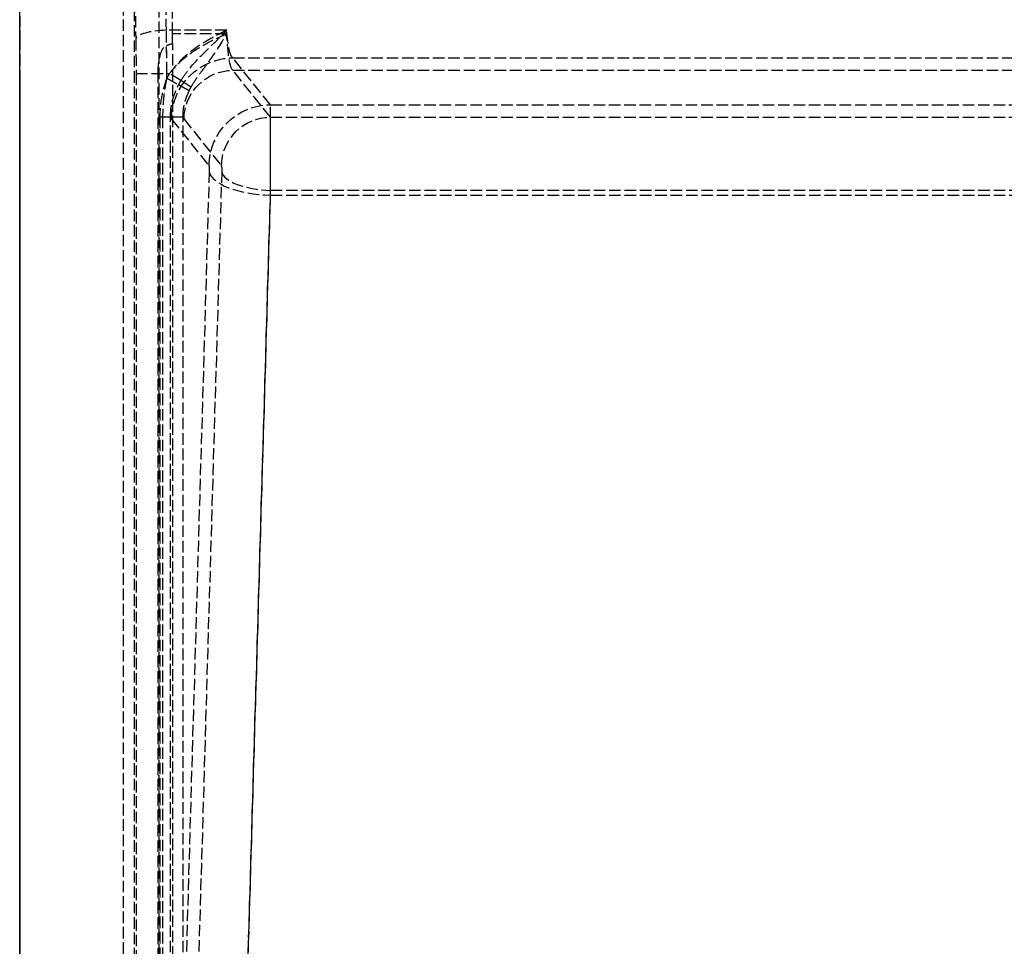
# Model space of a CAD drawing. Header units: millimetres. Extents: x 0 to 512, y -16 to 500.
# Tile 9 of 22: x 0 to 128, y 105 to 225. Entities that reach past the tile are written whole.
import ezdxf

# ---------------------------------------------------------------- set-up
doc = ezdxf.new("R2010")
doc.units = ezdxf.units.MM
doc.header["$LTSCALE"] = 10
doc.linetypes.add('ALLCAD_Strich', pattern=[0.2, 0.15, -0.05])
doc.layers.add('BESCH_KONT_sich_schn_grun_2d', color=10, linetype='Continuous')
doc.layers.add('BESCH_KONT_sich_schn_seit_2d', color=160, linetype='Continuous')

msp = doc.modelspace()

# ---------------------------------------------------------------- linework, layer by layer
at = {"layer": 'BESCH_KONT_sich_schn_grun_2d', "linetype": 'ALLCAD_Strich'}
for p, q in [((0, 0), (0, 500)), ((13.5, 0), (13.5, 500)), ((18.14, 3.74), (18.14, 490.07)), ((14.9, 484.77), (14.9, 2.44)), ((26.93, 224.08), (19.07, 224.08)), ((26.93, 223.62), (19.86, 223.62)), ((19.89, 11.5), (19.89, 222.38)), ((32.59, 214.4), (27.72, 220.5)), ((27.72, 220.5), (469.28, 220.5)), ((15.13, 218.48), (15.13, 15.25)), ((15.13, 218.48), (19.12, 218.48)), ((17.99, 15.25), (17.99, 218.48)), ((19.12, 217.84), (19.12, 218.48)), ((19.12, 218.48), (19.5, 218.48)), ((19.12, 217.84), (20.66, 217)), ((20.96, 217.55), (19.5, 218.48)), ((27.72, 218.88), (469.28, 218.88)), ((32.59, 212.78), (27.72, 218.88)), ((32.59, 214.4), (464.41, 214.4)), ((18.22, 212.84), (19.61, 212.84)), ((18.22, 212.84), (18.22, 34.2)), ((18.58, 212.84), (18.58, 34.2)), ((19.61, 34.2), (19.61, 212.84)), ((19.61, 212.84), (21.23, 212.84)), ((19.74, 212.53), (24.61, 206.43)), ((21.23, 34.2), (21.23, 212.84)), ((21.37, 212.53), (26.24, 206.43)), ((32.59, 212.78), (464.41, 212.78)), ((24.64, 205.74), (19.61, 34.2)), ((26.27, 205.74), (21.23, 34.2)), ((26.89, 8.15), (32.62, 203.28)), ((26.89, 7.51), (32.62, 202.65)), ((32.62, 203.28), (464.38, 203.28)), ((32.62, 202.65), (464.38, 202.65))]:
    msp.add_line(p, q, dxfattribs=at)
for centre, major_axis, ratio, start_param, end_param in [((15.69, 225.48), (0, -9), 0.069927, -1.846598, -1.287002), ((19.07, 222.96), (-4, -0.08), 0.279946, -1.576506, -0.072726), ((18, 218.48), (0, 20), 0.055941, -1.570796, -1.287002), ((18.63, 218.48), (0, 18.37), 0.069927, -1.356851, -1.287002), ((18, 218.48), (0, 18.37), 0.060905, -1.570796, -1.371513), ((32.59, 205.94), (0, 8.5), 0.004113, -1.968165, -0.087266), ((19.82, 225.48), (0, -13), 0.069927, -0.235462, -0.087266), ((21.44, 225.48), (0, -13), 0.069927, -0.235462, -0.087266), ((32.59, 205.94), (0, 6.87), 0.005089, -1.968165, -0.087266), ((32.62, 205.74), (-8, 0.23), 0.386852, 0.075718, 1.582149), ((32.62, 205.74), (-6.37, 0.19), 0.386852, 0.075718, 1.582149)]:
    msp.add_ellipse(centre, major_axis=major_axis, ratio=ratio, start_param=start_param, end_param=end_param, dxfattribs=at)
at = {"layer": 'BESCH_KONT_sich_schn_grun_2d', "linetype": 'ALLCAD_Strich', "extrusion": (0, 0, -1)}
for centre, major_axis, ratio, start_param, end_param in [((19.68, 225.48), (0, 5), 0.125868, -1.85459, -1.294994), ((20.31, 225.48), (0, -6.63), 0.069927, 1.287002, 1.846598), ((27.8, 225.48), (0, 5), 0.18181, -3.054326, -1.85459), ((14.01, 218.48), (0, -16), 0.069927, -1.85459, -1.570796), ((27.8, 225.48), (0, 6.63), 0.137111, -3.054326, -1.85459), ((276.6, 218.48), (-262.7, 0), 0.069927, 0.199284, 0.213945), ((27.72, 212.53), (6.25, 4.99), 0.993786, -2.464257, -0.89954), ((27.72, 212.53), (4.98, 3.98), 0.993786, -2.464257, -0.89954), ((32.59, 206.43), (6.25, 4.99), 0.993786, -2.464257, -0.89954), ((32.59, 206.43), (4.98, 3.98), 0.993786, -2.464257, -0.89954), ((24.61, 205.94), (0, -0.5), 0.069927, -3.054326, -1.173428), ((26.23, 205.94), (0, -0.5), 0.069927, -3.054326, -1.173428)]:
    msp.add_ellipse(centre, major_axis=major_axis, ratio=ratio, start_param=start_param, end_param=end_param, dxfattribs=at)
at = {"layer": 'BESCH_KONT_sich_schn_grun_2d', "linetype": 'ALLCAD_Strich'}
for points, knots in [([(26.93, 224.08), (26.3, 223.78), (25.68, 223.46), (24.47, 222.8), (23.88, 222.45), (22.4, 221.47), (21.54, 220.79), (20.31, 219.54), (19.88, 219.02), (19.5, 218.48)], [-0.9745351, -0.9745351, -0.9745351, -0.9745351, -0.7609276, -0.7609276, -0.5487362, -0.5487362, -0.2110524, -0.2110524, 0, 0, 0, 0]), ([(20.96, 217.55), (21.27, 218.05), (21.61, 218.54), (22.61, 219.77), (23.29, 220.48), (24.48, 221.65), (24.95, 222.11), (25.92, 223.07), (26.42, 223.57), (26.93, 224.08)], [0, 0, 0, 0, 0.2110524, 0.2110524, 0.5487362, 0.5487362, 0.7609276, 0.7609276, 0.9745351, 0.9745351, 0.9745351, 0.9745351]), ([(26.93, 223.62), (26.22, 223.3), (25.51, 222.97), (24.13, 222.26), (23.46, 221.88), (22.82, 221.47), (22.18, 221.05), (21.57, 220.6), (20.44, 219.6), (19.93, 219.06), (19.5, 218.48)], [-0.9745351, -0.9745351, -0.9745351, -0.9745351, -0.7309013, -0.7309013, -0.4872675, -0.4872675, -0.4872675, -0.2436338, -0.2436338, 0, 0, 0, 0]), ([(22.29, 216.7), (22.56, 217.19), (22.88, 217.68), (23.58, 218.66), (23.96, 219.16), (24.36, 219.7), (24.76, 220.24), (25.17, 220.82), (26.03, 222.13), (26.48, 222.86), (26.93, 223.62)], [0, 0, 0, 0, 0.2436338, 0.2436338, 0.4872675, 0.4872675, 0.4872675, 0.7309013, 0.7309013, 0.9745351, 0.9745351, 0.9745351, 0.9745351]), ([(17.99, 218.48), (17.99, 218.9), (18.01, 219.33), (18.1, 220.09), (18.17, 220.46), (18.37, 221.21), (18.51, 221.53), (18.74, 221.85), (18.81, 221.94), (18.96, 222.06), (19.03, 222.09), (19.1, 222.12)], [-0.2898042, -0.2898042, -0.2898042, -0.2898042, -0.2085017, -0.2085017, -0.1387261, -0.1387261, -0.0566435, -0.0566435, -0.022162, -0.022162, 0, 0, 0, 0]), ([(19.12, 217.84), (18.83, 217.08), (18.6, 216.26), (18.29, 214.58), (18.22, 213.71), (18.22, 212.84)], [-0.522631, -0.522631, -0.522631, -0.522631, -0.2613155, -0.2613155, 0, 0, 0, 0]), ([(19.12, 217.84), (19.03, 217.46), (18.96, 217.06), (18.82, 216.26), (18.77, 215.84), (18.72, 215.42), (18.68, 215), (18.64, 214.57), (18.6, 213.71), (18.58, 213.28), (18.58, 212.84)], [-0.522631, -0.522631, -0.522631, -0.522631, -0.3919733, -0.3919733, -0.2613155, -0.2613155, -0.2613155, -0.1306578, -0.1306578, 0, 0, 0, 0]), ([(19.61, 212.84), (19.6, 213.56), (19.69, 214.28), (20.05, 215.68), (20.32, 216.35), (20.66, 217)], [0, 0, 0, 0, 0.2613155, 0.2613155, 0.522631, 0.522631, 0.522631, 0.522631]), ([(20.66, 217), (20.77, 216.94), (21.16, 216.73), (21.71, 216.43), (21.97, 216.28), (22.05, 216.24)], [-0.5996418, -0.5996418, -0.5996418, -0.5996418, -0.5, -0.25, 0, 0, 0, 0]), ([(22.29, 216.7), (22.2, 216.75), (21.94, 216.92), (21.42, 217.25), (21.06, 217.48), (20.96, 217.55)], [0, 0, 0, 0, 0.25, 0.5, 0.5933408, 0.5933408, 0.5933408, 0.5933408]), ([(22.05, 216.24), (22.07, 216.28), (22.09, 216.32), (22.12, 216.39), (22.14, 216.43), (22.16, 216.47), (22.18, 216.51), (22.2, 216.55), (22.24, 216.62), (22.27, 216.66), (22.29, 216.7)], [-0.07447153, -0.07447153, -0.07447153, -0.07447153, -0.05585365, -0.05585365, -0.03723577, -0.03723577, -0.03723577, -0.01861788, -0.01861788, 0, 0, 0, 0]), ([(21.23, 212.84), (21.23, 213.13), (21.25, 213.42), (21.31, 214), (21.37, 214.29), (21.44, 214.58), (21.51, 214.86), (21.59, 215.14), (21.8, 215.7), (21.92, 215.97), (22.05, 216.24)], [0, 0, 0, 0, 0.1306578, 0.1306578, 0.2613155, 0.2613155, 0.2613155, 0.3919733, 0.3919733, 0.522631, 0.522631, 0.522631, 0.522631])]:
    msp.add_open_spline(points, degree=3, knots=knots, dxfattribs=at)
for points in [[(19.5, 218.48), (19.36, 218.27), (19.24, 218.06), (19.12, 217.84)], [(20.66, 217), (20.75, 217.18), (20.85, 217.37), (20.96, 217.55)]]:
    msp.add_open_spline(points, degree=3, dxfattribs=at)
at = {"layer": 'BESCH_KONT_sich_schn_seit_2d', "linetype": 'ALLCAD_Strich'}
for p, q in [((0, 0, 47), (0, 500, 47)), ((0, 0), (0, 500)), ((0, 0, 33.5), (0, 500, 33.5)), ((0, 0, 13.5), (0, 500, 13.5)), ((0, 11.5, 38.45), (0, 222.38, 38.45)), ((0, 220.24, 47), (0, 220.5, 44.06)), ((0, 214.4, 113.74), (0, 220.24, 47)), ((0, 212.78, 113.6), (0, 218.88, 43.92)), ((0, 218.48, 36.78), (0, 15.25, 36.78)), ((0, 15.25, 38.58), (0, 218.48, 38.58)), ((0, 217.84, 38.87), (0, 218.48, 38.87)), ((0, 217.84, 40.5), (0, 218.48, 40.5)), ((0, 218.48, 36.78), (0, 218.48, 40.5)), ((0, 212.84, 38.81), (0, 34.2, 38.81)), ((0, 212.84, 38.81), (0, 212.84, 40.4)), ((0, 34.2, 41.91), (0, 212.84, 41.91)), ((0, 212.84, 40.4), (0, 212.84, 42.03)), ((0, 34.2, 42.03), (0, 212.84, 42.03)), ((0, 212.84, 40.4), (0, 34.2, 40.4)), ((0, 212.53, 43.81), (0, 206.43, 113.49)), ((0, 212.53, 43.93), (0, 212.26, 47)), ((0, 212.26, 47), (0, 206.43, 113.6)), ((0, 205.74, 114.02), (0, 46.06, 47)), ((0, 205.74, 113.91), (0, 34.2, 41.91)), ((0, 8.15, 37.44), (0, 203.28, 119.33)), ((0, 26.72, 47), (0, 202.65, 120.84))]:
    msp.add_line(p, q, dxfattribs=at)
at = {"layer": 'BESCH_KONT_sich_schn_seit_2d', "linetype": 'ALLCAD_Strich', "extrusion": (-1, 0, 0)}
for centre, radius, start, end in [((-225.48, 44.78), 9, 254.1977, 286.2602), ((-218.48, 20.5), 20, 90, 106.2602), ((-218.48, 20.5), 18.37, 102.2581, 106.2602), ((-218.48, 20.5), 18.37, 101.4181, 102.2581), ((-218.48, 20.5), 18.37, 90, 101.4181), ((-205.94, 113), 8.5, 67.2325, 175), ((-225.48, 44.94), 13, 346.509, 355), ((-225.48, 45.06), 13, 346.509, 355), ((-205.94, 113), 6.87, 67.2325, 175)]:
    msp.add_arc(centre, radius, start, end, dxfattribs=at)
at = {"layer": 'BESCH_KONT_sich_schn_seit_2d', "linetype": 'ALLCAD_Strich', "extrusion": (1, 0, 0)}
for centre, radius, start, end in [((225.48, 44.5), 6.63, 253.7398, 285.8023), ((225.48, 44.5), 5, 253.7398, 285.8023), ((225.48, 44.5), 5, 185, 253.7398), ((225.48, 44.5), 6.63, 185, 253.7398), ((218.48, 20.78), 16, 73.7398, 90), ((205.94, 113.56), 0.5, 5, 112.7675), ((205.94, 113.44), 0.5, 5, 112.7675)]:
    msp.add_arc(centre, radius, start, end, dxfattribs=at)
for centre, major_axis, ratio, start_param, end_param in [((0, 222.96, 35.86), (0, 1.12, 3.84), 0.019576, 0, 1.50378), ((0, 218.48, 42.3), (0, 0, -1.8), 0.53872, -1.306052, 0), ((0, 205.74, 113.46), (0, -3.1, 7.38), 0.027051, -1.506431, 0), ((0, 205.74, 113.46), (0, -2.47, 5.87), 0.027051, -1.506431, 0)]:
    msp.add_ellipse(centre, major_axis=major_axis, ratio=ratio, start_param=start_param, end_param=end_param, dxfattribs=at)
at = {"layer": 'BESCH_KONT_sich_schn_seit_2d', "linetype": 'ALLCAD_Strich', "extrusion": (-1, 0, 0)}
for centre, major_axis, ratio, start_param, end_param in [((0, 212.53, 43.37), (0, 7.97, 0.7), 0.069492, -1.564717, 0), ((0, 212.53, 43.37), (0, 6.35, 0.56), 0.069492, -1.564717, 0), ((0, 217.84, 42.3), (0, 0, -1.8), 0.479477, 0, 1.338896), ((0, 206.43, 113.04), (0, 7.97, 0.7), 0.069492, -1.564717, 0), ((0, 206.43, 113.04), (0, 6.35, 0.56), 0.069492, -1.564717, 0)]:
    msp.add_ellipse(centre, major_axis=major_axis, ratio=ratio, start_param=start_param, end_param=end_param, dxfattribs=at)
at = {"layer": 'BESCH_KONT_sich_schn_seit_2d', "linetype": 'ALLCAD_Strich'}
for points, knots in [([(0, 217.55, 41.83), (0, 218.05, 41.77), (0, 218.54, 41.68), (0, 219.77, 41.37), (0, 220.48, 41.1), (0, 221.65, 40.62), (0, 222.11, 40.41), (0, 223.07, 40.03), (0, 223.57, 39.85), (0, 224.08, 39.7)], [0, 0, 0, 0, 0.2110524, 0.2110524, 0.5487362, 0.5487362, 0.7609276, 0.7609276, 0.9745351, 0.9745351, 0.9745351, 0.9745351]), ([(0, 216.7, 41.4), (0, 217.19, 41.28), (0, 217.68, 41.1), (0, 218.66, 40.63), (0, 219.16, 40.34), (0, 219.7, 40.02), (0, 220.24, 39.7), (0, 220.82, 39.34), (0, 222.13, 38.67), (0, 222.86, 38.36), (0, 223.62, 38.14)], [0, 0, 0, 0, 0.2436338, 0.2436338, 0.4872675, 0.4872675, 0.4872675, 0.7309013, 0.7309013, 0.9745351, 0.9745351, 0.9745351, 0.9745351]), ([(0, 218.48, 38.58), (0, 218.9, 38.58), (0, 219.33, 38.58), (0, 220.09, 38.58), (0, 220.46, 38.57), (0, 221.21, 38.56), (0, 221.53, 38.55), (0, 221.85, 38.53), (0, 221.94, 38.53), (0, 222.06, 38.52), (0, 222.09, 38.51), (0, 222.12, 38.51)], [-0.2898042, -0.2898042, -0.2898042, -0.2898042, -0.2085017, -0.2085017, -0.1387261, -0.1387261, -0.0566435, -0.0566435, -0.022162, -0.022162, 0, 0, 0, 0]), ([(0, 217.84, 38.87), (0, 217.46, 38.87), (0, 217.06, 38.87), (0, 216.26, 38.85), (0, 215.84, 38.84), (0, 215.42, 38.84), (0, 215, 38.83), (0, 214.57, 38.82), (0, 213.71, 38.81), (0, 213.28, 38.81), (0, 212.84, 38.81)], [-0.522631, -0.522631, -0.522631, -0.522631, -0.3919733, -0.3919733, -0.2613155, -0.2613155, -0.2613155, -0.1306578, -0.1306578, 0, 0, 0, 0]), ([(0, 217.84, 40.5), (0, 217.08, 40.5), (0, 216.26, 40.47), (0, 214.58, 40.42), (0, 213.71, 40.4), (0, 212.84, 40.4)], [-0.522631, -0.522631, -0.522631, -0.522631, -0.2613155, -0.2613155, 0, 0, 0, 0]), ([(0, 212.84, 42.03), (0, 213.56, 41.99), (0, 214.28, 41.98), (0, 215.68, 41.96), (0, 216.35, 41.95), (0, 217, 41.89)], [0, 0, 0, 0, 0.2613155, 0.2613155, 0.522631, 0.522631, 0.522631, 0.522631]), ([(0, 216.24, 41.51), (0, 216.28, 41.5), (0, 216.32, 41.49), (0, 216.39, 41.48), (0, 216.43, 41.47), (0, 216.47, 41.46), (0, 216.51, 41.45), (0, 216.55, 41.44), (0, 216.62, 41.42), (0, 216.66, 41.41), (0, 216.7, 41.4)], [-0.07447153, -0.07447153, -0.07447153, -0.07447153, -0.05585365, -0.05585365, -0.03723577, -0.03723577, -0.03723577, -0.01861788, -0.01861788, 0, 0, 0, 0]), ([(0, 212.84, 41.91), (0, 213.13, 41.88), (0, 213.42, 41.85), (0, 214, 41.79), (0, 214.29, 41.77), (0, 214.58, 41.74), (0, 214.86, 41.71), (0, 215.14, 41.69), (0, 215.7, 41.62), (0, 215.97, 41.57), (0, 216.24, 41.51)], [0, 0, 0, 0, 0.1306578, 0.1306578, 0.2613155, 0.2613155, 0.2613155, 0.3919733, 0.3919733, 0.522631, 0.522631, 0.522631, 0.522631])]:
    msp.add_open_spline(points, degree=3, knots=knots, dxfattribs=at)
for points in [[(0, 216.7, 41.4), (0, 216.75, 41.04), (0, 216.92, 40.35), (0, 217.34, 39.53), (0, 217.88, 38.99), (0, 218.28, 38.87), (0, 218.48, 38.87)], [(0, 217.84, 38.87), (0, 217.66, 38.87), (0, 217.29, 39), (0, 216.8, 39.56), (0, 216.43, 40.42), (0, 216.28, 41.14), (0, 216.24, 41.51)], [(0, 217, 41.89), (0, 217.18, 41.87), (0, 217.37, 41.85), (0, 217.55, 41.83)]]:
    msp.add_open_spline(points, degree=3, dxfattribs=at)

doc.saveas('drawing.dxf')
